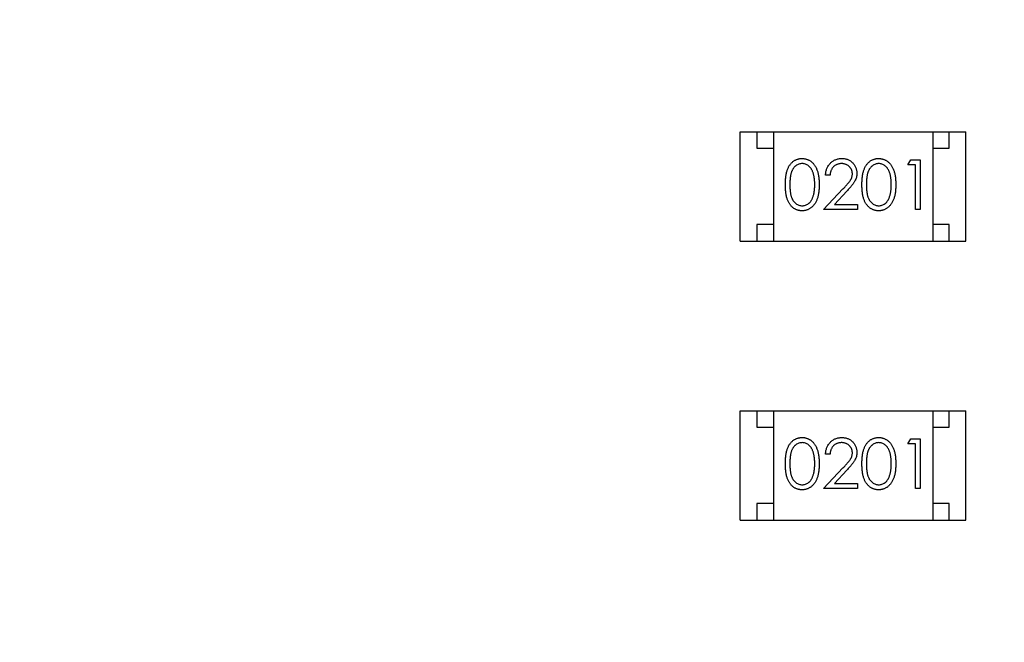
# Model space of a CAD drawing. Header units: millimetres. Extents: x 525 to 788, y 277 to 384.
# Tile 104 of 130: x 748.49 to 751.46, y 319.26 to 321.14. Entities that reach past the tile are written whole.
import ezdxf

# ---------------------------------------------------------------- set-up
doc = ezdxf.new("R2010")
doc.units = ezdxf.units.MM
doc.header["$LTSCALE"] = 5
doc.header["$PDMODE"] = 3
doc.header["$PDSIZE"] = 0.3125
doc.layers.get('0').update_dxf_attribs({"linetype": 'CONTINUOUS'})
doc.layers.get('Defpoints').update_dxf_attribs({"linetype": 'CONTINUOUS'})
doc.layers.add('dim', color=6, linetype='CONTINUOUS', lineweight=9)
doc.styles.add('Verdana', font='verdana.ttf', dxfattribs={"height": 3})
doc.dimstyles.new('aaaaaaaa 3.0', dxfattribs={"dimtxt": 3, "dimasz": 2.5, "dimexe": 1.25, "dimexo": 0.625, "dimtad": 1, "dimzin": 9, "dimdsep": 46, "dimtxsty": 'Verdana', "dimcen": 0, "dimazin": 0, "dimtfac": 1, "dimtofl": 0, "dimtmove": 0, "dimatfit": 3, "dimfxl": 1, "dimlwd": 25, "dimlwe": 25, "dimarcsym": 0})

# ---------------------------------------------------------------- blocks, each defined once
blk = doc.blocks.new('*D55')
at = {"layer": 'Defpoints', "color": 0}
for p in [(767.5081, 331.9082), (697.2861, 316.9379)]:
    blk.add_point(p, dxfattribs=at)
at = {"layer": 'dim', "color": 0, "lineweight": 25}
blk.add_line((785.4949, 335.7427), (769.9532, 332.4294), dxfattribs=at)
at = {"layer": 'dim', "color": 0}
blk.add_solid([(769.8663, 332.8369), (770.04, 332.0219), (767.5081, 331.9082)], dxfattribs=at)
at = {"layer": 'dim', "color": 0, "insert": (778.4472, 336.689), "char_height": 3, "attachment_point": 5, "rotation": 12.0345, "style": 'Verdana'}
blk.add_mtext('∅71.8', dxfattribs=at)

msp = doc.modelspace()

# ---------------------------------------------------------------- linework, layer by layer
at = {"linetype": 'Continuous'}
for p, q in [((750.6637, 320.8021), (751.3437, 320.8021)), ((750.6637, 320.4721), (750.6637, 320.8021)), ((750.7137, 320.8021), (750.7137, 320.7521)), ((750.7637, 320.8021), (750.7637, 320.4721)), ((751.2437, 320.8021), (751.2437, 320.4721)), ((751.2937, 320.7521), (751.2937, 320.8021)), ((751.3437, 320.4721), (751.3437, 320.8021)), ((750.7137, 320.7521), (750.7637, 320.7521)), ((751.2437, 320.7521), (751.2937, 320.7521)), ((751.169, 320.702), (751.1778, 320.7174)), ((751.1921, 320.702), (751.169, 320.702)), ((751.1778, 320.7174), (751.2055, 320.7174)), ((751.1921, 320.5674), (751.1921, 320.702)), ((751.2055, 320.7174), (751.2055, 320.5674)), ((750.9344, 320.6713), (750.9209, 320.6713)), ((750.9151, 320.5674), (750.9733, 320.6295)), ((750.9848, 320.6229), (750.9473, 320.5828)), ((750.9473, 320.5828), (751.0171, 320.5828)), ((751.0171, 320.5828), (751.0171, 320.5674)), ((751.0171, 320.5674), (750.9151, 320.5674)), ((751.2055, 320.5674), (751.1921, 320.5674)), ((750.7637, 320.5221), (750.7137, 320.5221)), ((750.7137, 320.5221), (750.7137, 320.4721)), ((751.2937, 320.5221), (751.2437, 320.5221)), ((751.2937, 320.4721), (751.2937, 320.5221)), ((750.6637, 320.4721), (751.3437, 320.4721)), ((750.6637, 319.9612), (751.3437, 319.9612)), ((750.6637, 319.6312), (750.6637, 319.9612)), ((750.7137, 319.9612), (750.7137, 319.9112)), ((750.7637, 319.9612), (750.7637, 319.6312)), ((751.2437, 319.9612), (751.2437, 319.6312)), ((751.2937, 319.9112), (751.2937, 319.9612)), ((751.3437, 319.6312), (751.3437, 319.9612)), ((750.7137, 319.9112), (750.7637, 319.9112)), ((751.2437, 319.9112), (751.2937, 319.9112)), ((751.169, 319.8611), (751.1778, 319.8765)), ((751.1921, 319.8611), (751.169, 319.8611)), ((751.1778, 319.8765), (751.2055, 319.8765)), ((751.1921, 319.7265), (751.1921, 319.8611)), ((751.2055, 319.8765), (751.2055, 319.7265)), ((750.9344, 319.8303), (750.9209, 319.8303)), ((750.9151, 319.7265), (750.9733, 319.7885)), ((750.9848, 319.7819), (750.9473, 319.7419)), ((750.9473, 319.7419), (751.0171, 319.7419)), ((751.0171, 319.7419), (751.0171, 319.7265)), ((751.0171, 319.7265), (750.9151, 319.7265)), ((751.2055, 319.7265), (751.1921, 319.7265)), ((750.7637, 319.6812), (750.7137, 319.6812)), ((750.7137, 319.6812), (750.7137, 319.6312)), ((751.2937, 319.6812), (751.2437, 319.6812)), ((751.2937, 319.6312), (751.2937, 319.6812)), ((750.6637, 319.6312), (751.3437, 319.6312))]:
    msp.add_line(p, q, dxfattribs=at)
msp.add_arc((732.3971, 324.423), 35.9, 323.58286, 216.35846, dxfattribs=at)
for points, knots in [([(750.7998, 320.6424), (750.7998, 320.6448), (750.7998, 320.6494), (750.8001, 320.6562), (750.8006, 320.6626), (750.8013, 320.6686), (750.8021, 320.6741), (750.8033, 320.6792), (750.8045, 320.6839), (750.806, 320.6882), (750.8077, 320.6922), (750.8095, 320.6959), (750.8115, 320.6994), (750.8137, 320.7026), (750.816, 320.7055), (750.8185, 320.7083), (750.8211, 320.7107), (750.824, 320.7129), (750.8269, 320.7149), (750.8299, 320.7166), (750.8331, 320.718), (750.8363, 320.7192), (750.8396, 320.7202), (750.8429, 320.7208), (750.8464, 320.7212), (750.8487, 320.7213), (750.8499, 320.7213)], [0, 0, 0, 0, 0.068595, 0.133246, 0.194313, 0.251279, 0.304513, 0.354235, 0.400481, 0.443411, 0.484015, 0.523252, 0.561042, 0.5979, 0.633518, 0.668314, 0.702496, 0.736685, 0.770293, 0.803437, 0.835913, 0.86846, 0.900847, 0.933467, 0.966258, 1, 1, 1, 1]), ([(750.8499, 320.7213), (750.8511, 320.7212), (750.8535, 320.7212), (750.857, 320.7208), (750.8604, 320.7201), (750.8637, 320.7192), (750.867, 320.718), (750.8702, 320.7166), (750.8733, 320.7149), (750.8762, 320.7129), (750.8791, 320.7107), (750.8818, 320.7081), (750.8844, 320.7054), (750.8868, 320.7023), (750.889, 320.699), (750.8912, 320.6955), (750.8931, 320.6916), (750.8949, 320.6875), (750.8965, 320.6831), (750.8979, 320.6784), (750.8991, 320.6732), (750.9, 320.6678), (750.9008, 320.6619), (750.9013, 320.6557), (750.9016, 320.6492), (750.9016, 320.6447), (750.9017, 320.6424)], [0, 0, 0, 0, 0.033788, 0.067194, 0.099862, 0.132567, 0.165151, 0.197913, 0.231319, 0.265083, 0.299255, 0.334399, 0.369943, 0.406284, 0.444064, 0.482998, 0.523354, 0.565537, 0.609613, 0.656391, 0.705885, 0.758325, 0.813832, 0.872795, 0.934722, 1, 1, 1, 1]), ([(750.9209, 320.6713), (750.921, 320.6731), (750.9212, 320.6766), (750.922, 320.6817), (750.9231, 320.6866), (750.9248, 320.6912), (750.9268, 320.6956), (750.9292, 320.6997), (750.9321, 320.7036), (750.9354, 320.7073), (750.9389, 320.7106), (750.9427, 320.7134), (750.9468, 320.7158), (750.951, 320.7178), (750.9554, 320.7194), (750.96, 320.7205), (750.9649, 320.7212), (750.9681, 320.7212), (750.9698, 320.7213)], [0, 0, 0, 0, 0.068791, 0.135103, 0.198979, 0.261904, 0.323495, 0.385195, 0.446969, 0.509765, 0.572251, 0.633405, 0.693251, 0.752583, 0.812579, 0.873275, 0.93555, 1, 1, 1, 1]), ([(750.9698, 320.7213), (750.9715, 320.7212), (750.9747, 320.7212), (750.9794, 320.7205), (750.9839, 320.7195), (750.9882, 320.7181), (750.9921, 320.7161), (750.9959, 320.7138), (750.9994, 320.7112), (751.0026, 320.708), (751.0056, 320.7047), (751.0081, 320.7011), (751.0103, 320.6974), (751.0121, 320.6936), (751.0134, 320.6895), (751.0144, 320.6854), (751.015, 320.6811), (751.0151, 320.6782), (751.0151, 320.6767)], [0, 0, 0, 0, 0.069475, 0.136517, 0.200789, 0.26383, 0.325735, 0.387291, 0.449509, 0.512968, 0.576275, 0.63758, 0.697903, 0.757172, 0.816599, 0.876653, 0.93729, 1, 1, 1, 1]), ([(751.0305, 320.6424), (751.0305, 320.6448), (751.0306, 320.6494), (751.0309, 320.6562), (751.0314, 320.6626), (751.0321, 320.6686), (751.0329, 320.6741), (751.034, 320.6792), (751.0353, 320.6839), (751.0368, 320.6882), (751.0385, 320.6922), (751.0403, 320.6959), (751.0423, 320.6994), (751.0445, 320.7026), (751.0468, 320.7055), (751.0492, 320.7083), (751.0519, 320.7107), (751.0547, 320.7129), (751.0577, 320.7149), (751.0607, 320.7166), (751.0638, 320.718), (751.067, 320.7192), (751.0703, 320.7202), (751.0737, 320.7208), (751.0772, 320.7212), (751.0795, 320.7213), (751.0807, 320.7213)], [0, 0, 0, 0, 0.068595, 0.133246, 0.194313, 0.251279, 0.304513, 0.354235, 0.400481, 0.443411, 0.484015, 0.523252, 0.561042, 0.5979, 0.633518, 0.668314, 0.702496, 0.736685, 0.770293, 0.803437, 0.835913, 0.86846, 0.900847, 0.933467, 0.966258, 1, 1, 1, 1]), ([(751.0807, 320.7213), (751.0819, 320.7212), (751.0842, 320.7212), (751.0877, 320.7208), (751.0912, 320.7201), (751.0945, 320.7192), (751.0978, 320.718), (751.1009, 320.7166), (751.104, 320.7149), (751.107, 320.7129), (751.1099, 320.7107), (751.1126, 320.7081), (751.1152, 320.7054), (751.1176, 320.7023), (751.1198, 320.699), (751.1219, 320.6955), (751.1238, 320.6916), (751.1257, 320.6875), (751.1273, 320.6831), (751.1287, 320.6784), (751.1298, 320.6732), (751.1308, 320.6678), (751.1315, 320.6619), (751.1321, 320.6557), (751.1324, 320.6492), (751.1324, 320.6447), (751.1324, 320.6424)], [0, 0, 0, 0, 0.033788, 0.067194, 0.099862, 0.132567, 0.165151, 0.197913, 0.231319, 0.265083, 0.299255, 0.334399, 0.369943, 0.406284, 0.444064, 0.482998, 0.523354, 0.565537, 0.609613, 0.656391, 0.705885, 0.758325, 0.813832, 0.872795, 0.934722, 1, 1, 1, 1]), ([(750.8504, 320.7059), (750.8487, 320.7058), (750.8454, 320.7056), (750.8405, 320.7044), (750.8358, 320.7023), (750.832, 320.6999), (750.8292, 320.6977), (750.8271, 320.6957), (750.8253, 320.6936), (750.8235, 320.6912), (750.8219, 320.6887), (750.8204, 320.686), (750.819, 320.6831), (750.8178, 320.68), (750.8167, 320.6766), (750.8158, 320.6729), (750.8149, 320.6687), (750.8144, 320.6642), (750.8138, 320.6593), (750.8135, 320.654), (750.8132, 320.6483), (750.8132, 320.6444), (750.8132, 320.6424)], [0, 0, 0, 0, 0.060387, 0.120883, 0.182755, 0.247811, 0.281299, 0.315088, 0.349702, 0.384857, 0.420966, 0.458511, 0.497175, 0.537602, 0.580503, 0.627468, 0.678388, 0.733983, 0.793747, 0.857714, 0.926698, 1, 1, 1, 1]), ([(750.8882, 320.6424), (750.8882, 320.6442), (750.8881, 320.6478), (750.888, 320.6529), (750.8875, 320.6578), (750.887, 320.6625), (750.8863, 320.6669), (750.8855, 320.6711), (750.8844, 320.675), (750.8832, 320.6786), (750.8819, 320.6821), (750.8804, 320.6852), (750.8789, 320.6882), (750.8772, 320.6909), (750.8754, 320.6934), (750.8734, 320.6956), (750.8714, 320.6976), (750.8685, 320.6999), (750.8648, 320.7022), (750.8601, 320.7044), (750.8553, 320.7056), (750.852, 320.7058), (750.8504, 320.7059)], [0, 0, 0, 0, 0.065681, 0.128486, 0.188175, 0.245106, 0.299448, 0.350823, 0.399942, 0.446672, 0.491255, 0.533376, 0.573853, 0.612526, 0.649597, 0.685532, 0.720106, 0.753838, 0.818925, 0.880493, 0.940311, 1, 1, 1, 1]), ([(750.9691, 320.7059), (750.968, 320.7059), (750.9657, 320.7058), (750.9623, 320.7054), (750.959, 320.7046), (750.956, 320.7037), (750.953, 320.7024), (750.9503, 320.7008), (750.9476, 320.6989), (750.9452, 320.6968), (750.9429, 320.6944), (750.9409, 320.6918), (750.9392, 320.6889), (750.9377, 320.6859), (750.9364, 320.6825), (750.9355, 320.679), (750.9347, 320.6752), (750.9345, 320.6726), (750.9344, 320.6713)], [0, 0, 0, 0, 0.064439, 0.126547, 0.186887, 0.245878, 0.304041, 0.362191, 0.420976, 0.48066, 0.5406, 0.600689, 0.661936, 0.724443, 0.789038, 0.856314, 0.926352, 1, 1, 1, 1]), ([(751.0017, 320.6755), (751.0016, 320.6765), (751.0016, 320.6785), (751.0011, 320.6815), (751.0004, 320.6843), (750.9994, 320.6871), (750.998, 320.6897), (750.9964, 320.6922), (750.9945, 320.6947), (750.9923, 320.6969), (750.9899, 320.699), (750.9873, 320.7009), (750.9846, 320.7024), (750.9818, 320.7037), (750.9788, 320.7047), (750.9757, 320.7054), (750.9725, 320.7058), (750.9703, 320.7059), (750.9691, 320.7059)], [0, 0, 0, 0, 0.061965, 0.122122, 0.180988, 0.239933, 0.299906, 0.359989, 0.421776, 0.486576, 0.551535, 0.615018, 0.677259, 0.73973, 0.80305, 0.866495, 0.931973, 1, 1, 1, 1]), ([(751.0811, 320.7059), (751.0795, 320.7058), (751.0761, 320.7056), (751.0712, 320.7044), (751.0665, 320.7023), (751.0628, 320.6999), (751.0599, 320.6977), (751.0579, 320.6957), (751.056, 320.6936), (751.0543, 320.6912), (751.0526, 320.6887), (751.0511, 320.686), (751.0498, 320.6831), (751.0485, 320.68), (751.0475, 320.6766), (751.0465, 320.6729), (751.0457, 320.6687), (751.0451, 320.6642), (751.0446, 320.6593), (751.0443, 320.654), (751.044, 320.6483), (751.044, 320.6444), (751.044, 320.6424)], [0, 0, 0, 0, 0.060387, 0.120883, 0.182755, 0.247811, 0.281299, 0.315088, 0.349702, 0.384857, 0.420966, 0.458511, 0.497175, 0.537602, 0.580503, 0.627468, 0.678388, 0.733983, 0.793747, 0.857714, 0.926698, 1, 1, 1, 1]), ([(751.119, 320.6424), (751.119, 320.6442), (751.1189, 320.6478), (751.1187, 320.6529), (751.1183, 320.6578), (751.1178, 320.6625), (751.117, 320.6669), (751.1162, 320.6711), (751.1151, 320.675), (751.114, 320.6786), (751.1127, 320.6821), (751.1112, 320.6852), (751.1097, 320.6882), (751.108, 320.6909), (751.1062, 320.6934), (751.1042, 320.6956), (751.1022, 320.6976), (751.0993, 320.6999), (751.0956, 320.7022), (751.0909, 320.7044), (751.086, 320.7056), (751.0828, 320.7058), (751.0811, 320.7059)], [0, 0, 0, 0, 0.065681, 0.128486, 0.188175, 0.245106, 0.299448, 0.350823, 0.399942, 0.446672, 0.491255, 0.533376, 0.573853, 0.612526, 0.649597, 0.685532, 0.720106, 0.753838, 0.818925, 0.880493, 0.940311, 1, 1, 1, 1]), ([(750.9733, 320.6295), (750.9747, 320.631), (750.9774, 320.6338), (750.9813, 320.638), (750.9847, 320.6418), (750.9878, 320.6454), (750.9905, 320.6486), (750.9928, 320.6516), (750.9947, 320.6543), (750.9968, 320.6574), (750.9987, 320.6612), (751.0004, 320.6658), (751.0015, 320.6706), (751.0016, 320.6738), (751.0017, 320.6755)], [0, 0, 0, 0, 0.110803, 0.212829, 0.306101, 0.390647, 0.466924, 0.534481, 0.593587, 0.644557, 0.7362, 0.825024, 0.911986, 1, 1, 1, 1]), ([(751.0151, 320.6767), (751.0151, 320.6746), (751.0149, 320.6704), (751.0137, 320.6644), (751.0118, 320.6585), (751.0095, 320.6537), (751.0071, 320.6499), (751.005, 320.6467), (751.0026, 320.6434), (750.9997, 320.6397), (750.9965, 320.6359), (750.9929, 320.6317), (750.989, 320.6274), (750.9862, 320.6244), (750.9848, 320.6229)], [0, 0, 0, 0, 0.098702, 0.195672, 0.292422, 0.391343, 0.444462, 0.504229, 0.570352, 0.642546, 0.722288, 0.807921, 0.90047, 1, 1, 1, 1]), ([(750.8499, 320.5636), (750.8487, 320.5636), (750.8464, 320.5636), (750.8429, 320.564), (750.8396, 320.5647), (750.8363, 320.5656), (750.8331, 320.5667), (750.83, 320.5682), (750.827, 320.5699), (750.8241, 320.5718), (750.8213, 320.574), (750.8186, 320.5764), (750.8162, 320.5792), (750.8139, 320.5821), (750.8117, 320.5853), (750.8097, 320.5888), (750.8078, 320.5925), (750.8061, 320.5965), (750.8046, 320.6009), (750.8033, 320.6056), (750.8022, 320.6107), (750.8013, 320.6163), (750.8006, 320.6222), (750.8001, 320.6286), (750.7998, 320.6353), (750.7998, 320.64), (750.7998, 320.6424)], [0, 0, 0, 0, 0.033787, 0.066622, 0.099285, 0.131361, 0.163585, 0.196104, 0.228902, 0.262158, 0.295991, 0.330218, 0.36506, 0.400951, 0.43762, 0.475708, 0.515381, 0.556414, 0.599765, 0.646424, 0.696431, 0.749782, 0.806573, 0.867436, 0.931887, 1, 1, 1, 1]), ([(750.8132, 320.6424), (750.8132, 320.6404), (750.8132, 320.6365), (750.8135, 320.6309), (750.8138, 320.6256), (750.8143, 320.6207), (750.815, 320.6162), (750.8157, 320.6121), (750.8167, 320.6083), (750.8177, 320.6049), (750.819, 320.6018), (750.8204, 320.5989), (750.8218, 320.5962), (750.8234, 320.5937), (750.8252, 320.5913), (750.8271, 320.5892), (750.8292, 320.5873), (750.832, 320.585), (750.8358, 320.5826), (750.8405, 320.5805), (750.8454, 320.5792), (750.8487, 320.579), (750.8504, 320.579)], [0, 0, 0, 0, 0.072951, 0.141584, 0.205926, 0.265301, 0.320597, 0.371817, 0.41879, 0.461699, 0.502134, 0.540804, 0.578181, 0.614297, 0.649678, 0.684299, 0.718359, 0.752081, 0.817652, 0.879722, 0.939966, 1, 1, 1, 1]), ([(750.9017, 320.6424), (750.9016, 320.6401), (750.9016, 320.6356), (750.9013, 320.6291), (750.9008, 320.6229), (750.9001, 320.6171), (750.8991, 320.6116), (750.8979, 320.6065), (750.8966, 320.6018), (750.895, 320.5974), (750.8932, 320.5933), (750.8913, 320.5895), (750.8892, 320.586), (750.887, 320.5827), (750.8845, 320.5796), (750.8819, 320.5768), (750.8792, 320.5743), (750.8763, 320.5721), (750.8733, 320.5701), (750.8702, 320.5683), (750.867, 320.5669), (750.8638, 320.5657), (750.8604, 320.5647), (750.857, 320.5641), (750.8535, 320.5636), (750.8511, 320.5636), (750.8499, 320.5636)], [0, 0, 0, 0, 0.065063, 0.126773, 0.185516, 0.240765, 0.29298, 0.34225, 0.388919, 0.432776, 0.474628, 0.514775, 0.553606, 0.591426, 0.628028, 0.663804, 0.698984, 0.733591, 0.767628, 0.801208, 0.834264, 0.866981, 0.89972, 0.932702, 0.966176, 1, 1, 1, 1]), ([(750.8825, 320.6047), (750.883, 320.6061), (750.8839, 320.6088), (750.8851, 320.613), (750.886, 320.6174), (750.8869, 320.622), (750.8874, 320.6268), (750.8879, 320.6319), (750.8882, 320.6371), (750.8882, 320.6406), (750.8882, 320.6424)], [0, 0, 0, 0, 0.110588, 0.224542, 0.342503, 0.464324, 0.590756, 0.722227, 0.858843, 1, 1, 1, 1]), ([(751.0807, 320.5636), (751.0795, 320.5636), (751.0772, 320.5636), (751.0737, 320.564), (751.0703, 320.5647), (751.0671, 320.5656), (751.0639, 320.5667), (751.0608, 320.5682), (751.0578, 320.5699), (751.0548, 320.5718), (751.0521, 320.574), (751.0494, 320.5764), (751.0469, 320.5792), (751.0446, 320.5821), (751.0424, 320.5853), (751.0404, 320.5888), (751.0386, 320.5925), (751.0369, 320.5965), (751.0354, 320.6009), (751.034, 320.6056), (751.033, 320.6107), (751.0321, 320.6163), (751.0314, 320.6222), (751.0309, 320.6286), (751.0306, 320.6353), (751.0305, 320.64), (751.0305, 320.6424)], [0, 0, 0, 0, 0.033787, 0.066622, 0.099285, 0.131361, 0.163585, 0.196104, 0.228902, 0.262158, 0.295991, 0.330218, 0.36506, 0.400951, 0.43762, 0.475708, 0.515381, 0.556414, 0.599765, 0.646424, 0.696431, 0.749782, 0.806573, 0.867436, 0.931887, 1, 1, 1, 1]), ([(751.044, 320.6424), (751.044, 320.6404), (751.044, 320.6365), (751.0443, 320.6309), (751.0446, 320.6256), (751.0451, 320.6207), (751.0457, 320.6162), (751.0465, 320.6121), (751.0474, 320.6083), (751.0485, 320.6049), (751.0498, 320.6018), (751.0511, 320.5989), (751.0526, 320.5962), (751.0542, 320.5937), (751.056, 320.5913), (751.0579, 320.5892), (751.0599, 320.5873), (751.0628, 320.585), (751.0666, 320.5826), (751.0713, 320.5805), (751.0762, 320.5792), (751.0795, 320.579), (751.0811, 320.579)], [0, 0, 0, 0, 0.072951, 0.141584, 0.205926, 0.265301, 0.320597, 0.371817, 0.41879, 0.461699, 0.502134, 0.540804, 0.578181, 0.614297, 0.649678, 0.684299, 0.718359, 0.752081, 0.817652, 0.879722, 0.939966, 1, 1, 1, 1]), ([(751.1324, 320.6424), (751.1324, 320.6401), (751.1324, 320.6356), (751.1321, 320.6291), (751.1315, 320.6229), (751.1308, 320.6171), (751.1299, 320.6116), (751.1287, 320.6065), (751.1274, 320.6018), (751.1257, 320.5974), (751.124, 320.5933), (751.122, 320.5895), (751.12, 320.586), (751.1177, 320.5827), (751.1153, 320.5796), (751.1127, 320.5768), (751.11, 320.5743), (751.1071, 320.5721), (751.1041, 320.5701), (751.101, 320.5683), (751.0978, 320.5669), (751.0945, 320.5657), (751.0912, 320.5647), (751.0878, 320.5641), (751.0842, 320.5636), (751.0819, 320.5636), (751.0807, 320.5636)], [0, 0, 0, 0, 0.065063, 0.126773, 0.185516, 0.240765, 0.29298, 0.34225, 0.388919, 0.432776, 0.474628, 0.514775, 0.553606, 0.591426, 0.628028, 0.663804, 0.698984, 0.733591, 0.767628, 0.801208, 0.834264, 0.866981, 0.89972, 0.932702, 0.966176, 1, 1, 1, 1]), ([(751.1133, 320.6047), (751.1138, 320.6061), (751.1147, 320.6088), (751.1159, 320.613), (751.1168, 320.6174), (751.1176, 320.622), (751.1182, 320.6268), (751.1187, 320.6319), (751.1189, 320.6371), (751.119, 320.6406), (751.119, 320.6424)], [0, 0, 0, 0, 0.110588, 0.224542, 0.342503, 0.464324, 0.590756, 0.722227, 0.858843, 1, 1, 1, 1]), ([(750.8504, 320.579), (750.852, 320.579), (750.8553, 320.5792), (750.8602, 320.5805), (750.8649, 320.5825), (750.8686, 320.5848), (750.8714, 320.5871), (750.8734, 320.589), (750.8752, 320.5911), (750.877, 320.5934), (750.8786, 320.596), (750.8801, 320.5987), (750.8814, 320.6016), (750.8821, 320.6037), (750.8825, 320.6047)], [0, 0, 0, 0, 0.112813, 0.225394, 0.339595, 0.459675, 0.521735, 0.583926, 0.648174, 0.713881, 0.781004, 0.851451, 0.924051, 1, 1, 1, 1]), ([(751.0811, 320.579), (751.0828, 320.579), (751.0861, 320.5792), (751.0909, 320.5805), (751.0957, 320.5825), (751.0993, 320.5848), (751.1022, 320.5871), (751.1042, 320.589), (751.106, 320.5911), (751.1078, 320.5934), (751.1094, 320.596), (751.1108, 320.5987), (751.1122, 320.6016), (751.1129, 320.6037), (751.1133, 320.6047)], [0, 0, 0, 0, 0.112813, 0.225394, 0.339595, 0.459675, 0.521735, 0.583926, 0.648174, 0.713881, 0.781004, 0.851451, 0.924051, 1, 1, 1, 1]), ([(750.7998, 319.8014), (750.7998, 319.8038), (750.7998, 319.8085), (750.8001, 319.8153), (750.8006, 319.8217), (750.8013, 319.8276), (750.8021, 319.8332), (750.8033, 319.8383), (750.8045, 319.843), (750.806, 319.8473), (750.8077, 319.8513), (750.8095, 319.855), (750.8115, 319.8584), (750.8137, 319.8616), (750.816, 319.8646), (750.8185, 319.8673), (750.8211, 319.8697), (750.824, 319.872), (750.8269, 319.8739), (750.8299, 319.8756), (750.8331, 319.8771), (750.8363, 319.8782), (750.8396, 319.8792), (750.8429, 319.8798), (750.8464, 319.8803), (750.8487, 319.8803), (750.8499, 319.8803)], [0, 0, 0, 0, 0.068595, 0.133246, 0.194313, 0.251279, 0.304513, 0.354235, 0.400481, 0.443411, 0.484015, 0.523252, 0.561042, 0.5979, 0.633518, 0.668314, 0.702496, 0.736685, 0.770293, 0.803437, 0.835913, 0.86846, 0.900847, 0.933467, 0.966258, 1, 1, 1, 1]), ([(750.8504, 319.8649), (750.8487, 319.8648), (750.8454, 319.8647), (750.8405, 319.8634), (750.8358, 319.8613), (750.832, 319.8589), (750.8292, 319.8567), (750.8271, 319.8548), (750.8253, 319.8526), (750.8235, 319.8503), (750.8219, 319.8478), (750.8204, 319.8451), (750.819, 319.8422), (750.8178, 319.8391), (750.8167, 319.8357), (750.8158, 319.8319), (750.8149, 319.8278), (750.8144, 319.8232), (750.8138, 319.8183), (750.8135, 319.813), (750.8132, 319.8074), (750.8132, 319.8035), (750.8132, 319.8015)], [0, 0, 0, 0, 0.060387, 0.120883, 0.182755, 0.247811, 0.281299, 0.315088, 0.349702, 0.384857, 0.420966, 0.458511, 0.497175, 0.537602, 0.580503, 0.627468, 0.678388, 0.733983, 0.793747, 0.857714, 0.926698, 1, 1, 1, 1]), ([(750.8499, 319.8803), (750.8511, 319.8803), (750.8535, 319.8803), (750.857, 319.8799), (750.8604, 319.8792), (750.8637, 319.8782), (750.867, 319.8771), (750.8702, 319.8756), (750.8733, 319.8739), (750.8762, 319.8719), (750.8791, 319.8697), (750.8818, 319.8672), (750.8844, 319.8644), (750.8868, 319.8614), (750.889, 319.8581), (750.8912, 319.8545), (750.8931, 319.8507), (750.8949, 319.8466), (750.8965, 319.8422), (750.8979, 319.8374), (750.8991, 319.8323), (750.9, 319.8268), (750.9008, 319.821), (750.9013, 319.8148), (750.9016, 319.8082), (750.9016, 319.8037), (750.9017, 319.8014)], [0, 0, 0, 0, 0.033788, 0.067194, 0.099862, 0.132567, 0.165151, 0.197913, 0.231319, 0.265083, 0.299255, 0.334399, 0.369943, 0.406284, 0.444064, 0.482998, 0.523354, 0.565537, 0.609613, 0.656391, 0.705885, 0.758325, 0.813832, 0.872795, 0.934722, 1, 1, 1, 1]), ([(750.8882, 319.8015), (750.8882, 319.8033), (750.8881, 319.8068), (750.888, 319.812), (750.8875, 319.8169), (750.887, 319.8215), (750.8863, 319.8259), (750.8855, 319.8301), (750.8844, 319.834), (750.8832, 319.8377), (750.8819, 319.8411), (750.8804, 319.8443), (750.8789, 319.8472), (750.8772, 319.8499), (750.8754, 319.8524), (750.8734, 319.8546), (750.8714, 319.8567), (750.8685, 319.8589), (750.8648, 319.8613), (750.8601, 319.8634), (750.8553, 319.8647), (750.852, 319.8648), (750.8504, 319.8649)], [0, 0, 0, 0, 0.065681, 0.128486, 0.188175, 0.245106, 0.299448, 0.350823, 0.399942, 0.446672, 0.491255, 0.533376, 0.573853, 0.612526, 0.649597, 0.685532, 0.720106, 0.753838, 0.818925, 0.880493, 0.940311, 1, 1, 1, 1]), ([(750.9209, 319.8303), (750.921, 319.8321), (750.9212, 319.8356), (750.922, 319.8407), (750.9231, 319.8456), (750.9248, 319.8502), (750.9268, 319.8546), (750.9292, 319.8588), (750.9321, 319.8627), (750.9354, 319.8663), (750.9389, 319.8696), (750.9427, 319.8725), (750.9468, 319.8749), (750.951, 319.8769), (750.9554, 319.8784), (750.96, 319.8795), (750.9649, 319.8802), (750.9681, 319.8803), (750.9698, 319.8803)], [0, 0, 0, 0, 0.068791, 0.135103, 0.198979, 0.261904, 0.323495, 0.385195, 0.446969, 0.509765, 0.572251, 0.633405, 0.693251, 0.752583, 0.812579, 0.873275, 0.93555, 1, 1, 1, 1]), ([(750.9691, 319.8649), (750.968, 319.8649), (750.9657, 319.8648), (750.9623, 319.8644), (750.959, 319.8637), (750.956, 319.8627), (750.953, 319.8614), (750.9503, 319.8599), (750.9476, 319.858), (750.9452, 319.8559), (750.9429, 319.8535), (750.9409, 319.8508), (750.9392, 319.848), (750.9377, 319.8449), (750.9364, 319.8416), (750.9355, 319.838), (750.9347, 319.8343), (750.9345, 319.8316), (750.9344, 319.8303)], [0, 0, 0, 0, 0.064439, 0.126547, 0.186887, 0.245878, 0.304041, 0.362191, 0.420976, 0.48066, 0.5406, 0.600689, 0.661936, 0.724443, 0.789038, 0.856314, 0.926352, 1, 1, 1, 1]), ([(751.0017, 319.8345), (751.0016, 319.8355), (751.0016, 319.8376), (751.0011, 319.8405), (751.0004, 319.8434), (750.9994, 319.8461), (750.998, 319.8488), (750.9964, 319.8513), (750.9945, 319.8537), (750.9923, 319.856), (750.9899, 319.8581), (750.9873, 319.8599), (750.9846, 319.8615), (750.9818, 319.8627), (750.9788, 319.8637), (750.9757, 319.8644), (750.9725, 319.8648), (750.9703, 319.8649), (750.9691, 319.8649)], [0, 0, 0, 0, 0.061965, 0.122122, 0.180988, 0.239933, 0.299906, 0.359989, 0.421776, 0.486576, 0.551535, 0.615018, 0.677259, 0.73973, 0.80305, 0.866495, 0.931973, 1, 1, 1, 1]), ([(750.9698, 319.8803), (750.9715, 319.8803), (750.9747, 319.8802), (750.9794, 319.8795), (750.9839, 319.8785), (750.9882, 319.8771), (750.9921, 319.8752), (750.9959, 319.8729), (750.9994, 319.8702), (751.0026, 319.8671), (751.0056, 319.8637), (751.0081, 319.8601), (751.0103, 319.8564), (751.0121, 319.8526), (751.0134, 319.8486), (751.0144, 319.8444), (751.015, 319.8401), (751.0151, 319.8372), (751.0151, 319.8357)], [0, 0, 0, 0, 0.069475, 0.136517, 0.200789, 0.26383, 0.325735, 0.387291, 0.449509, 0.512968, 0.576275, 0.63758, 0.697903, 0.757172, 0.816599, 0.876653, 0.93729, 1, 1, 1, 1]), ([(751.0305, 319.8014), (751.0305, 319.8038), (751.0306, 319.8085), (751.0309, 319.8153), (751.0314, 319.8217), (751.0321, 319.8276), (751.0329, 319.8332), (751.034, 319.8383), (751.0353, 319.843), (751.0368, 319.8473), (751.0385, 319.8513), (751.0403, 319.855), (751.0423, 319.8584), (751.0445, 319.8616), (751.0468, 319.8646), (751.0492, 319.8673), (751.0519, 319.8697), (751.0547, 319.872), (751.0577, 319.8739), (751.0607, 319.8756), (751.0638, 319.8771), (751.067, 319.8782), (751.0703, 319.8792), (751.0737, 319.8798), (751.0772, 319.8803), (751.0795, 319.8803), (751.0807, 319.8803)], [0, 0, 0, 0, 0.068595, 0.133246, 0.194313, 0.251279, 0.304513, 0.354235, 0.400481, 0.443411, 0.484015, 0.523252, 0.561042, 0.5979, 0.633518, 0.668314, 0.702496, 0.736685, 0.770293, 0.803437, 0.835913, 0.86846, 0.900847, 0.933467, 0.966258, 1, 1, 1, 1]), ([(751.0811, 319.8649), (751.0795, 319.8648), (751.0761, 319.8647), (751.0712, 319.8634), (751.0665, 319.8613), (751.0628, 319.8589), (751.0599, 319.8567), (751.0579, 319.8548), (751.056, 319.8526), (751.0543, 319.8503), (751.0526, 319.8478), (751.0511, 319.8451), (751.0498, 319.8422), (751.0485, 319.8391), (751.0475, 319.8357), (751.0465, 319.8319), (751.0457, 319.8278), (751.0451, 319.8232), (751.0446, 319.8183), (751.0443, 319.813), (751.044, 319.8074), (751.044, 319.8035), (751.044, 319.8015)], [0, 0, 0, 0, 0.060387, 0.120883, 0.182755, 0.247811, 0.281299, 0.315088, 0.349702, 0.384857, 0.420966, 0.458511, 0.497175, 0.537602, 0.580503, 0.627468, 0.678388, 0.733983, 0.793747, 0.857714, 0.926698, 1, 1, 1, 1]), ([(751.0807, 319.8803), (751.0819, 319.8803), (751.0842, 319.8803), (751.0877, 319.8799), (751.0912, 319.8792), (751.0945, 319.8782), (751.0978, 319.8771), (751.1009, 319.8756), (751.104, 319.8739), (751.107, 319.8719), (751.1099, 319.8697), (751.1126, 319.8672), (751.1152, 319.8644), (751.1176, 319.8614), (751.1198, 319.8581), (751.1219, 319.8545), (751.1238, 319.8507), (751.1257, 319.8466), (751.1273, 319.8422), (751.1287, 319.8374), (751.1298, 319.8323), (751.1308, 319.8268), (751.1315, 319.821), (751.1321, 319.8148), (751.1324, 319.8082), (751.1324, 319.8037), (751.1324, 319.8014)], [0, 0, 0, 0, 0.033788, 0.067194, 0.099862, 0.132567, 0.165151, 0.197913, 0.231319, 0.265083, 0.299255, 0.334399, 0.369943, 0.406284, 0.444064, 0.482998, 0.523354, 0.565537, 0.609613, 0.656391, 0.705885, 0.758325, 0.813832, 0.872795, 0.934722, 1, 1, 1, 1]), ([(751.119, 319.8015), (751.119, 319.8033), (751.1189, 319.8068), (751.1187, 319.812), (751.1183, 319.8169), (751.1178, 319.8215), (751.117, 319.8259), (751.1162, 319.8301), (751.1151, 319.834), (751.114, 319.8377), (751.1127, 319.8411), (751.1112, 319.8443), (751.1097, 319.8472), (751.108, 319.8499), (751.1062, 319.8524), (751.1042, 319.8546), (751.1022, 319.8567), (751.0993, 319.8589), (751.0956, 319.8613), (751.0909, 319.8634), (751.086, 319.8647), (751.0828, 319.8648), (751.0811, 319.8649)], [0, 0, 0, 0, 0.065681, 0.128486, 0.188175, 0.245106, 0.299448, 0.350823, 0.399942, 0.446672, 0.491255, 0.533376, 0.573853, 0.612526, 0.649597, 0.685532, 0.720106, 0.753838, 0.818925, 0.880493, 0.940311, 1, 1, 1, 1]), ([(750.9733, 319.7885), (750.9747, 319.79), (750.9774, 319.7929), (750.9813, 319.797), (750.9847, 319.8009), (750.9878, 319.8044), (750.9905, 319.8077), (750.9928, 319.8106), (750.9947, 319.8133), (750.9968, 319.8164), (750.9987, 319.8202), (751.0004, 319.8249), (751.0015, 319.8297), (751.0016, 319.8329), (751.0017, 319.8345)], [0, 0, 0, 0, 0.110803, 0.212829, 0.306101, 0.390647, 0.466924, 0.534481, 0.593587, 0.644557, 0.7362, 0.825024, 0.911986, 1, 1, 1, 1]), ([(751.0151, 319.8357), (751.0151, 319.8336), (751.0149, 319.8295), (751.0137, 319.8234), (751.0118, 319.8175), (751.0095, 319.8128), (751.0071, 319.8089), (751.005, 319.8058), (751.0026, 319.8024), (750.9997, 319.7988), (750.9965, 319.7949), (750.9929, 319.7908), (750.989, 319.7864), (750.9862, 319.7834), (750.9848, 319.7819)], [0, 0, 0, 0, 0.098702, 0.195672, 0.292422, 0.391343, 0.444462, 0.504229, 0.570352, 0.642546, 0.722288, 0.807921, 0.90047, 1, 1, 1, 1]), ([(750.8499, 319.7226), (750.8487, 319.7226), (750.8464, 319.7227), (750.8429, 319.7231), (750.8396, 319.7237), (750.8363, 319.7247), (750.8331, 319.7258), (750.83, 319.7272), (750.827, 319.7289), (750.8241, 319.7309), (750.8213, 319.7331), (750.8186, 319.7355), (750.8162, 319.7382), (750.8139, 319.7412), (750.8117, 319.7444), (750.8097, 319.7479), (750.8078, 319.7516), (750.8061, 319.7556), (750.8046, 319.7599), (750.8033, 319.7646), (750.8022, 319.7698), (750.8013, 319.7753), (750.8006, 319.7813), (750.8001, 319.7876), (750.7998, 319.7944), (750.7998, 319.799), (750.7998, 319.8014)], [0, 0, 0, 0, 0.033787, 0.066622, 0.099285, 0.131361, 0.163585, 0.196104, 0.228902, 0.262158, 0.295991, 0.330218, 0.36506, 0.400951, 0.43762, 0.475708, 0.515381, 0.556414, 0.599765, 0.646424, 0.696431, 0.749782, 0.806573, 0.867436, 0.931887, 1, 1, 1, 1]), ([(750.8132, 319.8015), (750.8132, 319.7995), (750.8132, 319.7956), (750.8135, 319.7899), (750.8138, 319.7847), (750.8143, 319.7798), (750.815, 319.7753), (750.8157, 319.7711), (750.8167, 319.7673), (750.8177, 319.7639), (750.819, 319.7608), (750.8204, 319.7579), (750.8218, 319.7552), (750.8234, 319.7527), (750.8252, 319.7504), (750.8271, 319.7482), (750.8292, 319.7463), (750.832, 319.744), (750.8358, 319.7416), (750.8405, 319.7396), (750.8454, 319.7383), (750.8487, 319.7381), (750.8504, 319.738)], [0, 0, 0, 0, 0.072951, 0.141584, 0.205926, 0.265301, 0.320597, 0.371817, 0.41879, 0.461699, 0.502134, 0.540804, 0.578181, 0.614297, 0.649678, 0.684299, 0.718359, 0.752081, 0.817652, 0.879722, 0.939966, 1, 1, 1, 1]), ([(750.9017, 319.8014), (750.9016, 319.7991), (750.9016, 319.7946), (750.9013, 319.7881), (750.9008, 319.7819), (750.9001, 319.7761), (750.8991, 319.7707), (750.8979, 319.7656), (750.8966, 319.7608), (750.895, 319.7564), (750.8932, 319.7524), (750.8913, 319.7486), (750.8892, 319.745), (750.887, 319.7417), (750.8845, 319.7387), (750.8819, 319.7359), (750.8792, 319.7334), (750.8763, 319.7311), (750.8733, 319.7291), (750.8702, 319.7274), (750.867, 319.7259), (750.8638, 319.7247), (750.8604, 319.7238), (750.857, 319.7231), (750.8535, 319.7227), (750.8511, 319.7226), (750.8499, 319.7226)], [0, 0, 0, 0, 0.065063, 0.126773, 0.185516, 0.240765, 0.29298, 0.34225, 0.388919, 0.432776, 0.474628, 0.514775, 0.553606, 0.591426, 0.628028, 0.663804, 0.698984, 0.733591, 0.767628, 0.801208, 0.834264, 0.866981, 0.89972, 0.932702, 0.966176, 1, 1, 1, 1]), ([(750.8825, 319.7638), (750.883, 319.7651), (750.8839, 319.7678), (750.8851, 319.772), (750.886, 319.7765), (750.8869, 319.7811), (750.8874, 319.7859), (750.8879, 319.7909), (750.8882, 319.7961), (750.8882, 319.7997), (750.8882, 319.8015)], [0, 0, 0, 0, 0.110588, 0.224542, 0.342503, 0.464324, 0.590756, 0.722227, 0.858843, 1, 1, 1, 1]), ([(751.0807, 319.7226), (751.0795, 319.7226), (751.0772, 319.7227), (751.0737, 319.7231), (751.0703, 319.7237), (751.0671, 319.7247), (751.0639, 319.7258), (751.0608, 319.7272), (751.0578, 319.7289), (751.0548, 319.7309), (751.0521, 319.7331), (751.0494, 319.7355), (751.0469, 319.7382), (751.0446, 319.7412), (751.0424, 319.7444), (751.0404, 319.7479), (751.0386, 319.7516), (751.0369, 319.7556), (751.0354, 319.7599), (751.034, 319.7646), (751.033, 319.7698), (751.0321, 319.7753), (751.0314, 319.7813), (751.0309, 319.7876), (751.0306, 319.7944), (751.0305, 319.799), (751.0305, 319.8014)], [0, 0, 0, 0, 0.033787, 0.066622, 0.099285, 0.131361, 0.163585, 0.196104, 0.228902, 0.262158, 0.295991, 0.330218, 0.36506, 0.400951, 0.43762, 0.475708, 0.515381, 0.556414, 0.599765, 0.646424, 0.696431, 0.749782, 0.806573, 0.867436, 0.931887, 1, 1, 1, 1]), ([(751.044, 319.8015), (751.044, 319.7995), (751.044, 319.7956), (751.0443, 319.7899), (751.0446, 319.7847), (751.0451, 319.7798), (751.0457, 319.7753), (751.0465, 319.7711), (751.0474, 319.7673), (751.0485, 319.7639), (751.0498, 319.7608), (751.0511, 319.7579), (751.0526, 319.7552), (751.0542, 319.7527), (751.056, 319.7504), (751.0579, 319.7482), (751.0599, 319.7463), (751.0628, 319.744), (751.0666, 319.7416), (751.0713, 319.7396), (751.0762, 319.7383), (751.0795, 319.7381), (751.0811, 319.738)], [0, 0, 0, 0, 0.072951, 0.141584, 0.205926, 0.265301, 0.320597, 0.371817, 0.41879, 0.461699, 0.502134, 0.540804, 0.578181, 0.614297, 0.649678, 0.684299, 0.718359, 0.752081, 0.817652, 0.879722, 0.939966, 1, 1, 1, 1]), ([(751.1324, 319.8014), (751.1324, 319.7991), (751.1324, 319.7946), (751.1321, 319.7881), (751.1315, 319.7819), (751.1308, 319.7761), (751.1299, 319.7707), (751.1287, 319.7656), (751.1274, 319.7608), (751.1257, 319.7564), (751.124, 319.7524), (751.122, 319.7486), (751.12, 319.745), (751.1177, 319.7417), (751.1153, 319.7387), (751.1127, 319.7359), (751.11, 319.7334), (751.1071, 319.7311), (751.1041, 319.7291), (751.101, 319.7274), (751.0978, 319.7259), (751.0945, 319.7247), (751.0912, 319.7238), (751.0878, 319.7231), (751.0842, 319.7227), (751.0819, 319.7226), (751.0807, 319.7226)], [0, 0, 0, 0, 0.065063, 0.126773, 0.185516, 0.240765, 0.29298, 0.34225, 0.388919, 0.432776, 0.474628, 0.514775, 0.553606, 0.591426, 0.628028, 0.663804, 0.698984, 0.733591, 0.767628, 0.801208, 0.834264, 0.866981, 0.89972, 0.932702, 0.966176, 1, 1, 1, 1]), ([(751.1133, 319.7638), (751.1138, 319.7651), (751.1147, 319.7678), (751.1159, 319.772), (751.1168, 319.7765), (751.1176, 319.7811), (751.1182, 319.7859), (751.1187, 319.7909), (751.1189, 319.7961), (751.119, 319.7997), (751.119, 319.8015)], [0, 0, 0, 0, 0.110588, 0.224542, 0.342503, 0.464324, 0.590756, 0.722227, 0.858843, 1, 1, 1, 1]), ([(750.8504, 319.738), (750.852, 319.7381), (750.8553, 319.7382), (750.8602, 319.7395), (750.8649, 319.7415), (750.8686, 319.7439), (750.8714, 319.7461), (750.8734, 319.748), (750.8752, 319.7502), (750.877, 319.7525), (750.8786, 319.755), (750.8801, 319.7577), (750.8814, 319.7607), (750.8821, 319.7627), (750.8825, 319.7638)], [0, 0, 0, 0, 0.112813, 0.225394, 0.339595, 0.459675, 0.521735, 0.583926, 0.648174, 0.713881, 0.781004, 0.851451, 0.924051, 1, 1, 1, 1]), ([(751.0811, 319.738), (751.0828, 319.7381), (751.0861, 319.7382), (751.0909, 319.7395), (751.0957, 319.7415), (751.0993, 319.7439), (751.1022, 319.7461), (751.1042, 319.748), (751.106, 319.7502), (751.1078, 319.7525), (751.1094, 319.755), (751.1108, 319.7577), (751.1122, 319.7607), (751.1129, 319.7627), (751.1133, 319.7638)], [0, 0, 0, 0, 0.112813, 0.225394, 0.339595, 0.459675, 0.521735, 0.583926, 0.648174, 0.713881, 0.781004, 0.851451, 0.924051, 1, 1, 1, 1])]:
    msp.add_open_spline(points, degree=3, knots=knots, dxfattribs=at)

# ---------------------------------------------------------------- dimensions: what is measured, and where the dimension line sits
at = {"layer": 'dim'}
dim = msp.add_diameter_dim_2p(p1=(697.2861, 316.9379), p2=(767.5081, 331.9082), dimstyle='aaaaaaaa 3.0', dxfattribs=at)
dim.commit()
dim.dimension.update_dxf_attribs({"geometry": '*D55', "text_midpoint": (777.7194, 334.0851), "dimtype": 163})

doc.saveas('drawing.dxf')
